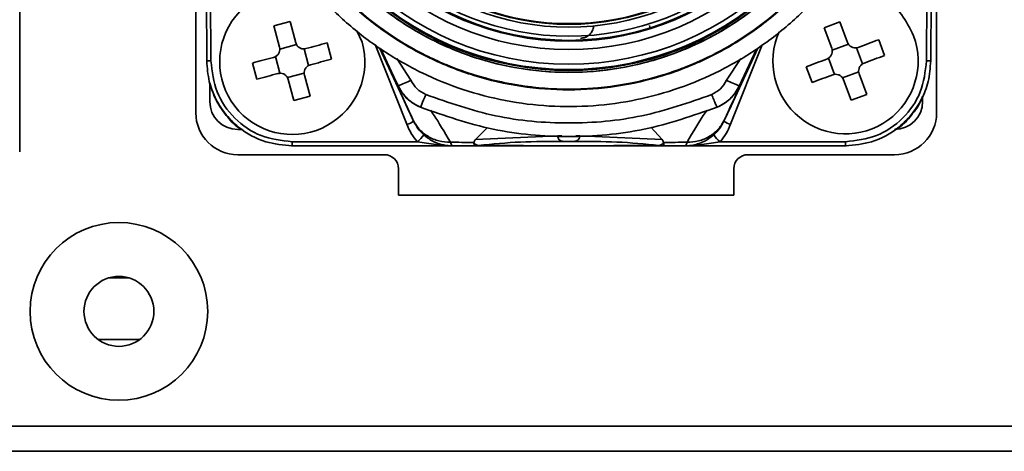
# Model space of a CAD drawing. Header units: millimetres. Extents: x 0 to 420, y 0 to 297.
# Tile 19 of 119: x 102.66 to 120.27, y 236.86 to 244.58. Entities that reach past the tile are written whole.
import ezdxf

# ---------------------------------------------------------------- set-up
doc = ezdxf.new("R2010")
doc.units = ezdxf.units.MM

msp = doc.modelspace()

# ---------------------------------------------------------------- linework, layer by layer
at = {"color": 7, "linetype": 'Continuous', "lineweight": 35}
for p, q in [((102.6565, 255.565), (102.6565, 242.215)), ((105.8066, 245.54), (105.8066, 242.915)), ((119.0565, 242.915), (119.0565, 245.54)), ((106.0022, 243.84), (105.9943, 245.3483)), ((106.0772, 243.8401), (106.0693, 245.3483)), ((118.8849, 245.3483), (118.8771, 243.8401)), ((118.9599, 245.3487), (118.9521, 243.84)), ((107.4921, 244.5439), (107.2024, 244.4659)), ((107.3041, 244.0883), (107.2024, 244.4659)), ((107.4921, 244.5439), (107.5938, 244.1663)), ((111.9425, 244.5447), (111.9425, 244.5465)), ((113.9216, 244.4715), (113.9216, 244.4733)), ((117.3264, 244.5375), (117.0453, 244.4329)), ((117.3264, 244.5375), (117.4628, 244.1711)), ((108.7822, 244.1755), (108.6877, 244.3807)), ((117.1817, 244.0664), (117.0453, 244.4329)), ((107.3092, 244.0534), (107.6068, 244.1336)), ((108.2332, 243.8724), (108.1552, 244.1621)), ((117.19, 244.0322), (117.4789, 244.1397)), ((118.1269, 243.938), (118.0222, 244.2192)), ((107.7427, 244.0553), (107.8229, 243.7576)), ((109.5923, 242.9995), (109.0901, 244.0761)), ((109.1185, 244.0546), (109.4271, 243.3922)), ((115.8596, 244.0662), (115.3798, 243.0376)), ((115.5272, 243.3922), (115.834, 244.0508)), ((117.6215, 244.0745), (117.729, 243.7856)), ((106.8206, 243.8028), (106.8986, 243.5131)), ((107.311, 243.6198), (107.2309, 243.9175)), ((117.2323, 243.6007), (117.1247, 243.8896)), ((107.7446, 243.6217), (107.4469, 243.5416)), ((107.7497, 243.5869), (107.8514, 243.2093)), ((116.7269, 243.7371), (116.8316, 243.4559)), ((117.6638, 243.643), (117.3749, 243.5354)), ((117.6721, 243.6087), (117.8085, 243.2422)), ((106.0566, 243.4352), (106.0566, 243.115)), ((107.5617, 243.1313), (107.46, 243.5089)), ((117.5274, 243.1376), (117.391, 243.5041)), ((117.5274, 243.1376), (117.8085, 243.2422)), ((107.5617, 243.1313), (107.8514, 243.2093)), ((118.8066, 243.115), (118.8066, 243.1892)), ((109.6883, 242.7942), (109.7025, 242.7632)), ((115.2518, 242.7632), (115.2659, 242.7942)), ((106.5566, 242.615), (106.6178, 242.615)), ((111.0256, 242.6514), (110.8087, 242.4372)), ((114.1456, 242.4372), (113.9449, 242.6563)), ((107.5274, 242.3973), (109.7706, 242.3973)), ((110.2186, 242.3263), (109.7706, 242.3973)), ((110.3853, 242.3231), (110.3615, 242.3886)), ((110.7808, 242.3823), (110.7803, 242.3804)), ((110.7847, 242.3231), (110.7803, 242.3804)), ((110.8087, 242.4372), (112.2806, 242.5014)), ((112.6737, 242.5014), (114.1456, 242.4372)), ((114.1739, 242.3804), (114.1735, 242.3823)), ((114.5928, 242.3886), (114.569, 242.3231)), ((115.1835, 242.3973), (114.7357, 242.3263)), ((115.1835, 242.3973), (117.4269, 242.3973)), ((106.5565, 242.165), (109.1815, 242.165)), ((110.3853, 242.3227), (107.5274, 242.3227)), ((110.2571, 242.3341), (110.2186, 242.3263)), ((110.3853, 242.3227), (110.2186, 242.3263)), ((110.2571, 242.3341), (110.3853, 242.3231)), ((110.2571, 242.3341), (110.3853, 242.3227)), ((110.7847, 242.3231), (110.3853, 242.3231)), ((110.3853, 242.3231), (110.3853, 242.3227)), ((110.7889, 242.3232), (110.7847, 242.3231)), ((110.7889, 242.3232), (110.8646, 242.3306)), ((114.1653, 242.3232), (114.0897, 242.3306)), ((114.1696, 242.3231), (114.1653, 242.3232)), ((114.569, 242.3231), (114.1696, 242.3231)), ((114.569, 242.3231), (114.6972, 242.3341)), ((114.569, 242.3227), (114.6972, 242.3341)), ((114.7357, 242.3263), (114.569, 242.3227)), ((114.569, 242.3227), (114.569, 242.3231)), ((117.4269, 242.3227), (114.569, 242.3227)), ((114.7357, 242.3263), (114.6972, 242.3341)), ((115.6815, 242.165), (118.3065, 242.165)), ((109.4315, 241.915), (109.4315, 241.44)), ((115.4315, 241.44), (115.4315, 241.915)), ((109.4315, 241.44), (115.4315, 241.44)), ((104.2566, 239.965), (104.6065, 239.965)), ((104.0566, 238.865), (104.8065, 238.865)), ((206.9816, 237.315), (85.3815, 237.315)), ((206.9816, 236.865), (85.3815, 236.865))]:
    msp.add_line(p, q, dxfattribs=at)
at = {"color": 8, "linetype": 'Continuous', "lineweight": 35}
for p, q in [((109.5835, 242.7083), (109.0126, 244.1348)), ((115.9391, 244.1283), (115.3707, 242.7083)), ((106.0022, 243.8314), (106.0022, 243.84)), ((109.6535, 243.4945), (109.402, 243.8837)), ((115.5537, 243.886), (115.3008, 243.4945)), ((118.9521, 243.84), (118.9521, 243.8314)), ((109.7025, 242.7632), (109.5923, 242.9995)), ((115.3798, 243.0376), (115.2518, 242.7632)), ((109.8826, 242.5215), (109.9534, 242.465)), ((115.0012, 242.4652), (115.0716, 242.5214)), ((107.5274, 242.314), (107.5274, 242.3227)), ((117.4269, 242.3227), (117.4269, 242.314))]:
    msp.add_line(p, q, dxfattribs=at)
at = {"color": 7, "linetype": 'Continuous', "lineweight": 35, "flags": 128}
for points in [[(107.7776, 244.0604), (107.8254, 244.0733), (107.8731, 244.0861), (107.9206, 244.0989), (107.9679, 244.1116), (108.0151, 244.1243), (108.062, 244.137), (108.1087, 244.1495), (108.1552, 244.1621)], [(117.6557, 244.0828), (117.7021, 244.1001), (117.7484, 244.1173), (117.7945, 244.1345), (117.8405, 244.1516), (117.8862, 244.1686), (117.9318, 244.1855), (117.9771, 244.2024), (118.0222, 244.2192)], [(118.1269, 243.938), (118.0818, 243.9213), (118.0364, 243.9044), (117.9909, 243.8874), (117.9451, 243.8704), (117.8992, 243.8533), (117.853, 243.8361), (117.8068, 243.8189), (117.7604, 243.8016)], [(106.8206, 243.8028), (106.8671, 243.8153), (106.9138, 243.8279), (106.9607, 243.8405), (107.0079, 243.8532), (107.0552, 243.8659), (107.1027, 243.8787), (107.1504, 243.8916), (107.1982, 243.9044)], [(108.2332, 243.8724), (108.1867, 243.8599), (108.14, 243.8473), (108.0931, 243.8346), (108.0459, 243.822), (107.9986, 243.8092), (107.9511, 243.7964), (107.9034, 243.7836), (107.8556, 243.7707)], [(116.7269, 243.7371), (116.772, 243.7539), (116.8174, 243.7708), (116.8629, 243.7877), (116.9087, 243.8048), (116.9546, 243.8219), (117.0007, 243.839), (117.047, 243.8562), (117.0934, 243.8735)], [(107.2762, 243.6147), (107.2284, 243.6019), (107.1807, 243.589), (107.1332, 243.5763), (107.0859, 243.5635), (107.0387, 243.5508), (106.9918, 243.5382), (106.945, 243.5256), (106.8986, 243.5131)], [(117.1981, 243.5924), (117.1517, 243.5751), (117.1054, 243.5579), (117.0593, 243.5407), (117.0133, 243.5236), (116.9676, 243.5066), (116.922, 243.4896), (116.8767, 243.4727), (116.8316, 243.4559)], [(109.8251, 243.0127), (109.8252, 243.0121), (109.8294, 243.0216), (109.8375, 243.0407), (109.8493, 243.0685), (109.8642, 243.1039), (109.8815, 243.1453), (109.9005, 243.191), (109.9204, 243.2388)]]:
    msp.add_lwpolyline(points, dxfattribs=at)
at = {"color": 7, "linetype": 'Continuous', "lineweight": 35}
for centre, radius in [((112.4772, 249.0677), 5.3875), ((112.4772, 249.0677), 5.38), ((112.4772, 249.0688), 5.289), ((112.4771, 249.0688), 5.025), ((112.4771, 249.0682), 4.875), ((112.4771, 249.0633), 4.855), ((104.4315, 239.365), 1.5875), ((104.4315, 239.365), 0.625)]:
    msp.add_circle(centre, radius, dxfattribs=at)
for centre, radius, start, end in [((112.4771, 249.0435), 4.7625, 185.91641, 354.08358), ((112.4771, 249.0439), 4.6, 186.5793, 353.42068), ((112.4771, 249.0579), 5.3875, 187.28293, 352.71706), ((112.4771, 249.0443), 4.55, 187.01266, 352.98733), ((112.4771, 249.0579), 5.4213, 189.81325, 350.18674), ((112.4771, 249.0567), 4.55, 192.20771, 347.79228), ((107.532, 243.8247), 1.2985, 69.62917, 15.67499), ((117.4277, 243.8369), 1.2994, 156.13918, 20.45444), ((107.379, 248.2265), 5.2503, 292.9609, 295.67236), ((117.5761, 248.2283), 5.2523, 244.32835, 247.03879), ((106.5566, 243.115), 0.5, 180, 270), ((118.3066, 243.115), 0.5, 270, 0), ((106.5565, 242.915), 0.75, 180, 270), ((118.3065, 242.915), 0.75, 270, 0), ((109.501, 243.0435), 0.3452, 283.83225, 305.71178), ((115.4571, 243.0519), 0.3542, 234.57666, 255.87636), ((109.4545, 242.795), 0.508, 308.48665, 327.4277), ((115.4864, 242.7829), 0.4903, 212.22874, 231.84596), ((109.1815, 241.915), 0.25, 0, 90), ((115.6815, 241.915), 0.25, 90, 180)]:
    msp.add_arc(centre, radius, start, end, dxfattribs=at)
at = {"color": 8, "linetype": 'Continuous', "lineweight": 35}
msp.add_arc((119.9629, 246.4538), 6.3582, 198.16635, 198.53845, dxfattribs=at)
at = {"color": 7, "linetype": 'Continuous', "lineweight": 35}
for points, knots in [([(106.4646, 249.0368), (106.4677, 248.8945), (106.4763, 248.4899), (106.5709, 247.827), (106.7785, 247.0656), (107.0853, 246.3378), (107.4842, 245.6563), (107.9688, 245.0328), (108.5307, 244.478), (109.1603, 244.0013), (109.8468, 243.6111), (110.5785, 243.3139), (111.3426, 243.1148), (112.1263, 243.0174), (112.9159, 243.0231), (113.6981, 243.132), (114.4593, 243.3422), (115.1864, 243.6501), (115.8672, 244.0503), (116.4898, 244.5361), (117.0435, 245.0991), (117.519, 245.7296), (117.9079, 246.4168), (118.2037, 247.149), (118.4013, 247.9136), (118.4973, 248.6974), (118.4901, 249.487), (118.3797, 250.2689), (118.168, 251.0297), (117.8588, 251.7563), (117.4572, 252.4363), (116.9703, 253.0579), (116.4062, 253.6106), (115.7748, 254.0849), (115.0868, 254.4725), (114.3541, 254.7669), (113.5892, 254.9631), (112.8052, 255.0576), (112.0155, 255.0488), (111.2338, 254.9369), (110.4734, 254.7239), (109.7474, 254.4132), (109.0682, 254.0104), (108.4475, 253.5223), (107.8959, 252.9572), (107.4228, 252.3249), (107.0365, 251.6362), (106.7432, 250.9029), (106.5495, 250.1376), (106.4723, 249.5098), (106.4663, 249.1421), (106.4646, 249.0368)], [0, 0, 0, 0, 0.0113062, 0.0321539, 0.0530122, 0.0738705, 0.0947287, 0.115587, 0.1364452, 0.1573035, 0.1781617, 0.19902, 0.2198784, 0.2407366, 0.261595, 0.2824531, 0.3033115, 0.3241698, 0.3450282, 0.3658863, 0.3867446, 0.407603, 0.4284612, 0.4493195, 0.4701778, 0.491036, 0.5118943, 0.5327526, 0.5536109, 0.5744691, 0.5953274, 0.6161857, 0.6370439, 0.6579022, 0.6787605, 0.6996187, 0.720477, 0.7413352, 0.7621936, 0.783052, 0.8039103, 0.8247685, 0.8456267, 0.8664851, 0.8873434, 0.9082016, 0.9290599, 0.9499182, 0.9707765, 0.9916347, 1, 1, 1, 1]), ([(107.1352, 248.1327), (107.1846, 247.9004), (107.2975, 247.3699), (107.6265, 246.5842), (108.1073, 245.8034), (108.7173, 245.1173), (109.4311, 244.5406), (110.2333, 244.0948), (111.0979, 243.787), (112.0025, 243.6319), (112.9203, 243.6277), (113.8252, 243.7808), (114.6927, 244.0807), (115.496, 244.5247), (116.2151, 245.0948), (116.8267, 245.7796), (117.2993, 246.532), (117.641, 247.3231), (117.7597, 247.8635), (117.8191, 248.1337)], [0, 0, 0, 0, 0.046949, 0.1072171, 0.1674851, 0.2277531, 0.2880213, 0.3482896, 0.4085575, 0.4688254, 0.5290939, 0.5893616, 0.6496297, 0.7098979, 0.7701659, 0.8304339, 0.8907021, 0.945351, 1, 1, 1, 1]), ([(107.1452, 246.9821), (107.1626, 246.9385), (107.2494, 246.7203), (107.4902, 246.2179), (107.9469, 245.5197), (108.6038, 244.8083), (109.3728, 244.2199), (110.2283, 243.7657), (111.149, 243.4648), (111.9449, 243.3444), (112.5827, 243.3298), (113.0564, 243.3584), (113.6826, 243.4484), (114.4532, 243.6588), (115.3248, 244.0649), (116.1232, 244.6116), (116.8138, 245.2883), (117.4028, 246.0768), (117.6718, 246.6769), (117.809, 246.9829)], [0, 0, 0, 0, 0.0102651, 0.0513721, 0.1216509, 0.1919291, 0.2622082, 0.3324889, 0.402806, 0.4731249, 0.507685, 0.5422448, 0.5768048, 0.6459549, 0.7160988, 0.7862407, 0.856535, 0.9268284, 1, 1, 1, 1]), ([(107.1452, 246.9799), (107.2605, 246.7179), (107.4912, 246.1939), (107.9807, 245.4842), (108.563, 244.8519), (109.2351, 244.3142), (109.9797, 243.8833), (110.7803, 243.5679), (111.6191, 243.3764), (112.4771, 243.3116), (113.3351, 243.3765), (114.174, 243.5681), (114.9746, 243.8836), (115.7192, 244.3146), (116.3913, 244.8524), (116.9736, 245.4849), (117.4631, 246.1946), (117.6937, 246.7187), (117.809, 246.9807)], [0, 0, 0, 0, 0.062501, 0.1250002, 0.1874997, 0.25, 0.3125003, 0.375, 0.4375003, 0.5, 0.5624998, 0.6250001, 0.6874997, 0.75, 0.8125003, 0.8749998, 0.937499, 1, 1, 1, 1]), ([(117.809, 246.9804), (117.6937, 246.7184), (117.4631, 246.1943), (116.9736, 245.4846), (116.3913, 244.8521), (115.7192, 244.3143), (114.9746, 243.8833), (114.174, 243.5678), (113.3351, 243.3762), (112.4771, 243.3113), (111.6191, 243.3761), (110.7803, 243.5676), (109.9797, 243.883), (109.2351, 244.3139), (108.563, 244.8516), (107.9807, 245.4839), (107.4912, 246.1935), (107.2605, 246.7176), (107.1452, 246.9796)], [0, 0, 0, 0, 0.062501, 0.1250002, 0.1875, 0.2499999, 0.3125002, 0.3749999, 0.4375002, 0.5, 0.5624997, 0.625, 0.6874997, 0.75, 0.8125003, 0.8749998, 0.937499, 1, 1, 1, 1]), ([(107.1452, 246.9777), (107.2605, 246.7157), (107.4912, 246.1917), (107.9807, 245.4821), (108.563, 244.8497), (109.2351, 244.312), (109.9797, 243.8811), (110.7803, 243.5657), (111.6191, 243.3742), (112.4771, 243.3094), (113.3351, 243.3743), (114.174, 243.5659), (114.9746, 243.8814), (115.7192, 244.3124), (116.3913, 244.8502), (116.9736, 245.4827), (117.4631, 246.1924), (117.6937, 246.7165), (117.809, 246.9785)], [0, 0, 0, 0, 0.062501, 0.1250002, 0.1874996, 0.2499999, 0.3125003, 0.375, 0.4375003, 0.5, 0.5624998, 0.6250001, 0.6874997, 0.7500001, 0.8125004, 0.8749998, 0.937499, 1, 1, 1, 1]), ([(107.1452, 246.9755), (107.2605, 246.7135), (107.4912, 246.1895), (107.9807, 245.4799), (108.563, 244.8475), (109.2351, 244.3098), (109.9797, 243.8789), (110.7803, 243.5636), (111.6191, 243.372), (112.4771, 243.3072), (113.3351, 243.3721), (114.174, 243.5638), (114.9746, 243.8793), (115.7192, 244.3103), (116.3913, 244.848), (116.9736, 245.4805), (117.4631, 246.1902), (117.6937, 246.7143), (117.809, 246.9763)], [0, 0, 0, 0, 0.062501, 0.1250002, 0.1874997, 0.25, 0.3125003, 0.375, 0.4375002, 0.5, 0.5624998, 0.625, 0.6874997, 0.75, 0.8125003, 0.8749998, 0.937499, 1, 1, 1, 1]), ([(107.1452, 246.9733), (107.2605, 246.7113), (107.4912, 246.1873), (107.9807, 245.4777), (108.563, 244.8453), (109.2351, 244.3077), (109.9797, 243.8768), (110.7803, 243.5614), (111.6191, 243.3698), (112.4771, 243.3051), (113.3351, 243.3699), (114.174, 243.5616), (114.9746, 243.8771), (115.7192, 244.3081), (116.3913, 244.8458), (116.9736, 245.4783), (117.4631, 246.188), (117.6937, 246.7121), (117.809, 246.9742)], [0, 0, 0, 0, 0.062501, 0.1250002, 0.1874996, 0.2499999, 0.3125003, 0.3749999, 0.4375003, 0.5, 0.5624998, 0.6250001, 0.6874997, 0.7500001, 0.8125004, 0.8749998, 0.937499, 1, 1, 1, 1]), ([(107.1452, 246.9711), (107.2605, 246.7091), (107.4912, 246.1851), (107.9807, 245.4755), (108.563, 244.8431), (109.2351, 244.3055), (109.9797, 243.8746), (110.7803, 243.5592), (111.6191, 243.3677), (112.4771, 243.3029), (113.3351, 243.3678), (114.174, 243.5594), (114.9746, 243.8749), (115.7192, 244.3059), (116.3913, 244.8437), (116.9736, 245.4761), (117.4631, 246.1859), (117.6937, 246.7099), (117.809, 246.972)], [0, 0, 0, 0, 0.062501, 0.1250003, 0.1874997, 0.25, 0.3125003, 0.375, 0.4375003, 0.5, 0.5624998, 0.6250001, 0.6874997, 0.75, 0.8125003, 0.8749998, 0.937499, 1, 1, 1, 1]), ([(107.1453, 246.9818), (107.2604, 246.7197), (107.4907, 246.1955), (107.9809, 245.4864), (108.5627, 244.8534), (109.2352, 244.3162), (109.9796, 243.885), (110.7803, 243.5697), (111.6191, 243.3782), (112.4771, 243.3132), (113.3352, 243.3784), (114.174, 243.5699), (114.9747, 243.8853), (115.7191, 244.3166), (116.3916, 244.8539), (116.9734, 245.487), (117.4636, 246.1962), (117.6939, 246.7205), (117.809, 246.9826)], [0, 0, 0, 0, 0.06249804, 0.12499708, 0.18749981, 0.24999747, 0.31250079, 0.374998, 0.43750042, 0.50000014, 0.56249985, 0.62500226, 0.68749945, 0.75000277, 0.81249997, 0.87500272, 0.93750201, 1, 1, 1, 1]), ([(118.6452, 244.291), (118.5808, 244.423), (118.4519, 244.6868), (118.1058, 244.9743), (117.6948, 245.1325), (117.2869, 245.159), (117.0518, 245.0696), (116.9537, 245.0323)], [0, 0, 0, 0, 0.2120407, 0.4240825, 0.6361224, 0.8481621, 1, 1, 1, 1]), ([(112.9251, 244.4603), (112.9184, 244.4318), (112.9051, 244.3749), (112.8496, 244.3053), (112.7756, 244.2558), (112.7178, 244.2472), (112.6889, 244.2429)], [0, 0, 0, 0, 0.2500074, 0.5000001, 0.7500094, 1, 1, 1, 1]), ([(107.7776, 244.0604), (107.761, 244.0576), (107.7279, 244.0521), (107.678, 244.0651), (107.6356, 244.0925), (107.6068, 244.1285), (107.5976, 244.1552), (107.5938, 244.1663)], [0, 0, 0, 0, 0.21348379, 0.42705727, 0.63894154, 0.85010944, 1, 1, 1, 1]), ([(117.6557, 244.0828), (117.6395, 244.0785), (117.607, 244.0699), (117.5561, 244.0782), (117.5114, 244.1016), (117.4793, 244.1346), (117.4677, 244.1604), (117.4628, 244.1711)], [0, 0, 0, 0, 0.21350384, 0.42708578, 0.63895041, 0.85012151, 1, 1, 1, 1]), ([(107.3041, 244.0883), (107.3068, 244.0717), (107.3124, 244.0386), (107.2994, 243.9887), (107.2719, 243.9463), (107.236, 243.9175), (107.2093, 243.9083), (107.1982, 243.9044)], [0, 0, 0, 0, 0.2134943, 0.4270634, 0.6389528, 0.8501018, 1, 1, 1, 1]), ([(117.1817, 244.0664), (117.186, 244.0502), (117.1946, 244.0177), (117.1863, 243.9668), (117.1629, 243.922), (117.1298, 243.89), (117.1041, 243.8783), (117.0934, 243.8735)], [0, 0, 0, 0, 0.2134894, 0.4270584, 0.6389464, 0.8501092, 1, 1, 1, 1]), ([(106.0022, 243.84), (106.0033, 243.84), (106.0055, 243.8399), (106.0229, 243.8399), (106.0477, 243.84), (106.0673, 243.8401), (106.0772, 243.8401)], [0, 0, 0, 0, 0.24999495, 0.49998985, 0.75000636, 1, 1, 1, 1]), ([(107.5274, 242.3227), (107.3689, 242.3371), (107.0252, 242.3684), (106.624, 242.5942), (106.3397, 242.8729), (106.1584, 243.1492), (106.0294, 243.4776), (106.0114, 243.717), (106.0022, 243.84)], [0, 0, 0, 0, 0.1990665, 0.4316088, 0.5610462, 0.6989272, 0.8452469, 1, 1, 1, 1]), ([(106.0772, 243.8401), (106.0997, 243.6512), (106.1449, 243.2725), (106.4808, 242.7954), (106.9597, 242.4621), (107.3384, 242.4189), (107.5274, 242.3973)], [0, 0, 0, 0, 0.2495573, 0.5000878, 0.7505511, 1, 1, 1, 1]), ([(107.7497, 243.5869), (107.7469, 243.6034), (107.7414, 243.6366), (107.7544, 243.6865), (107.7818, 243.7289), (107.8178, 243.7577), (107.8445, 243.7669), (107.8556, 243.7707)], [0, 0, 0, 0, 0.213495, 0.4270695, 0.6389566, 0.8501034, 1, 1, 1, 1]), ([(117.4269, 242.3973), (117.6159, 242.4189), (117.9948, 242.4621), (118.4737, 242.7955), (118.8094, 243.2727), (118.8546, 243.6512), (118.8771, 243.8401)], [0, 0, 0, 0, 0.2495368, 0.5000591, 0.7505286, 1, 1, 1, 1]), ([(118.9521, 243.84), (118.9429, 243.717), (118.9249, 243.4776), (118.7959, 243.1492), (118.6146, 242.8729), (118.3303, 242.5942), (117.9291, 242.3684), (117.5854, 242.3371), (117.4269, 242.3227)], [0, 0, 0, 0, 0.1547467, 0.3010625, 0.4389414, 0.5683755, 0.8009234, 1, 1, 1, 1]), ([(117.6721, 243.6087), (117.6678, 243.625), (117.6592, 243.6574), (117.6675, 243.7083), (117.6909, 243.7531), (117.724, 243.7851), (117.7497, 243.7968), (117.7604, 243.8016)], [0, 0, 0, 0, 0.213493, 0.4270644, 0.6389502, 0.8501108, 1, 1, 1, 1]), ([(118.8771, 243.8401), (118.887, 243.8401), (118.9066, 243.84), (118.9314, 243.8399), (118.9487, 243.8399), (118.951, 243.84), (118.9521, 243.84)], [0, 0, 0, 0, 0.249996, 0.5000141, 0.7500082, 1, 1, 1, 1]), ([(107.2762, 243.6147), (107.2928, 243.6175), (107.3259, 243.6231), (107.3758, 243.6101), (107.4182, 243.5826), (107.447, 243.5467), (107.4562, 243.52), (107.46, 243.5089)], [0, 0, 0, 0, 0.2134866, 0.4270625, 0.6389491, 0.8501194, 1, 1, 1, 1]), ([(109.4271, 243.3922), (109.3871, 243.4751), (109.3063, 243.6423), (109.3248, 243.5932), (109.4377, 243.3414), (109.6039, 242.9786), (109.6883, 242.7942)], [0, 0, 0, 0, 0.2401547, 0.4844147, 0.7378953, 1, 1, 1, 1]), ([(115.2659, 242.7942), (115.3505, 242.9788), (115.5166, 243.3414), (115.6297, 243.5934), (115.6478, 243.6418), (115.5671, 243.4749), (115.5272, 243.3922)], [0, 0, 0, 0, 0.2624233, 0.5155873, 0.7601457, 1, 1, 1, 1]), ([(117.1981, 243.5924), (117.2143, 243.5967), (117.2468, 243.6053), (117.2976, 243.597), (117.3424, 243.5736), (117.3745, 243.5405), (117.3861, 243.5148), (117.391, 243.5041)], [0, 0, 0, 0, 0.2135043, 0.4270555, 0.6389513, 0.8501207, 1, 1, 1, 1]), ([(106.0566, 243.4439), (106.09, 243.3399), (106.1571, 243.131), (106.3443, 242.8698), (106.5009, 242.6836), (106.6147, 242.626), (106.6365, 242.615)], [0, 0, 0, 0, 0.3143998, 0.6315667, 0.9293074, 1, 1, 1, 1]), ([(109.6535, 243.4945), (109.6861, 243.4393), (109.7511, 243.3291), (109.864, 243.2689), (109.9204, 243.2388)], [0, 0, 0, 0, 0.5006319, 1, 1, 1, 1]), ([(115.3008, 243.4945), (115.2682, 243.4393), (115.2032, 243.3291), (115.0903, 243.2689), (115.0339, 243.2388)], [0, 0, 0, 0, 0.5006309, 1, 1, 1, 1]), ([(109.8251, 243.0127), (109.7597, 243.0462), (109.6478, 243.1036), (109.5134, 243.2379), (109.4575, 243.3378), (109.4271, 243.3922)], [0, 0, 0, 0, 0.3903157, 0.6679177, 1, 1, 1, 1]), ([(109.4293, 243.3928), (109.4513, 243.3514), (109.4953, 243.2687), (109.5891, 243.1631), (109.6985, 243.0738), (109.7832, 243.0332), (109.8255, 243.013)], [0, 0, 0, 0, 0.2497739, 0.4996223, 0.7496618, 1, 1, 1, 1]), ([(109.9204, 243.2388), (110.3317, 243.0952), (111.1589, 242.8065), (112.4771, 242.6946), (113.7953, 242.8065), (114.6226, 243.0952), (115.0339, 243.2388)], [0, 0, 0, 0, 0.248639, 0.5, 0.7513595, 1, 1, 1, 1]), ([(115.1292, 243.0127), (115.129, 243.0126), (115.1288, 243.0124), (115.1179, 243.038), (115.1056, 243.067), (115.0897, 243.1048), (115.0664, 243.1607), (115.0467, 243.2081), (115.0339, 243.2388)], [0, 0, 0, 0, 0.2379959, 0.3674212, 0.5000017, 0.6325823, 0.7620054, 1, 1, 1, 1]), ([(115.1287, 243.013), (115.1711, 243.0332), (115.2558, 243.0738), (115.3652, 243.1631), (115.459, 243.2687), (115.503, 243.3514), (115.525, 243.3928)], [0, 0, 0, 0, 0.2503382, 0.5003777, 0.7502261, 1, 1, 1, 1]), ([(115.5272, 243.3922), (115.493, 243.3321), (115.4319, 243.2246), (115.2929, 243.0947), (115.1867, 243.0415), (115.1292, 243.0127)], [0, 0, 0, 0, 0.3679684, 0.6575771, 1, 1, 1, 1]), ([(118.3237, 242.6181), (118.3435, 242.6282), (118.4552, 242.6849), (118.6069, 242.8715), (118.7545, 243.0572), (118.799, 243.182), (118.8066, 243.2034)], [0, 0, 0, 0, 0.086197, 0.4858652, 0.9116062, 1, 1, 1, 1]), ([(109.8251, 243.0127), (110.2544, 242.8637), (111.1127, 242.5659), (112.4771, 242.4517), (113.8416, 242.5659), (114.6999, 242.8637), (115.1292, 243.0127)], [0, 0, 0, 0, 0.2500541, 0.5, 0.7499459, 1, 1, 1, 1]), ([(109.7706, 242.3973), (109.7314, 242.4442), (109.6527, 242.538), (109.6066, 242.6515), (109.5835, 242.7083)], [0, 0, 0, 0, 0.4989837, 1, 1, 1, 1]), ([(109.6883, 242.7942), (109.7218, 242.736), (109.7901, 242.6172), (109.9551, 242.4856), (110.1505, 242.4), (110.2921, 242.3923), (110.3615, 242.3886)], [0, 0, 0, 0, 0.2448346, 0.500001, 0.7551632, 1, 1, 1, 1]), ([(109.7025, 242.7632), (109.7265, 242.718), (109.7742, 242.6282), (109.8466, 242.5569), (109.8826, 242.5215)], [0, 0, 0, 0, 0.5037854, 1, 1, 1, 1]), ([(114.5928, 242.3886), (114.6621, 242.3923), (114.8038, 242.4), (114.9992, 242.4856), (115.1642, 242.6172), (115.2325, 242.736), (115.2659, 242.7942)], [0, 0, 0, 0, 0.24483683, 0.49999901, 0.75516544, 1, 1, 1, 1]), ([(115.0716, 242.5214), (115.1076, 242.5568), (115.18, 242.6281), (115.2278, 242.7179), (115.2518, 242.7632)], [0, 0, 0, 0, 0.496187, 1, 1, 1, 1]), ([(115.3707, 242.7083), (115.3475, 242.6516), (115.3011, 242.5383), (115.2227, 242.4443), (115.1835, 242.3973)], [0, 0, 0, 0, 0.50056651, 1, 1, 1, 1]), ([(107.5274, 242.3227), (107.5274, 242.3238), (107.5274, 242.3261), (107.5274, 242.3434), (107.5274, 242.368), (107.5274, 242.3876), (107.5274, 242.3973)], [0, 0, 0, 0, 0.2500002, 0.4999915, 0.7499912, 1, 1, 1, 1]), ([(109.9534, 242.465), (109.9801, 242.4473), (110.0398, 242.4077), (110.1155, 242.3738), (110.1904, 242.3481), (110.2309, 242.3396), (110.2571, 242.3341)], [0, 0, 0, 0, 0.2690316, 0.6033677, 0.7429926, 1, 1, 1, 1]), ([(110.7676, 242.3819), (110.764, 242.382), (110.6963, 242.3828), (110.561, 242.3857), (110.4292, 242.3876), (110.3615, 242.3886)], [0, 0, 0, 0, 0.0269971, 0.4999906, 1, 1, 1, 1]), ([(110.7808, 242.3823), (110.7784, 242.3823), (110.7749, 242.3824), (110.7709, 242.3825), (110.7694, 242.3824), (110.7684, 242.3822), (110.768, 242.382), (110.7676, 242.3819)], [0, 0, 0, 0, 0.5189646, 0.766348, 0.8232821, 0.8799907, 1, 1, 1, 1]), ([(110.7803, 242.3804), (110.7851, 242.3734), (110.7947, 242.3591), (110.8155, 242.3433), (110.8393, 242.3327), (110.8562, 242.3313), (110.8646, 242.3306)], [0, 0, 0, 0, 0.24549053, 0.49959828, 0.75393084, 1, 1, 1, 1]), ([(110.8087, 242.4372), (110.8021, 242.4279), (110.7893, 242.4101), (110.7835, 242.3912), (110.7808, 242.3823)], [0, 0, 0, 0, 0.5261738, 1, 1, 1, 1]), ([(110.8646, 242.3306), (111.1141, 242.3548), (111.6133, 242.4032), (112.1227, 242.4019), (112.3775, 242.4013)], [0, 0, 0, 0, 0.4998678, 1, 1, 1, 1]), ([(112.3775, 242.4013), (112.3653, 242.4028), (112.3465, 242.4051), (112.324, 242.4177), (112.3085, 242.4306), (112.296, 242.4465), (112.2839, 242.4697), (112.2819, 242.4889), (112.2806, 242.5014)], [0, 0, 0, 0, 0.2392885, 0.3680163, 0.4994994, 0.631052, 0.7599792, 1, 1, 1, 1]), ([(112.3775, 242.4013), (112.3808, 242.4014), (112.3875, 242.4015), (112.4114, 242.4015), (112.4421, 242.4014), (112.4771, 242.4014), (112.5122, 242.4014), (112.5429, 242.4015), (112.5668, 242.4015), (112.5734, 242.4014), (112.5768, 242.4013)], [0, 0, 0, 0, 0.124242, 0.2489726, 0.3742791, 0.4999743, 0.6256671, 0.7509954, 0.8757485, 1, 1, 1, 1]), ([(112.6737, 242.5014), (112.6724, 242.4889), (112.6704, 242.4697), (112.6583, 242.4465), (112.6458, 242.4306), (112.6303, 242.4177), (112.6078, 242.4051), (112.589, 242.4028), (112.5768, 242.4013)], [0, 0, 0, 0, 0.2400208, 0.368948, 0.5005006, 0.6319837, 0.7607115, 1, 1, 1, 1]), ([(112.5768, 242.4013), (112.8316, 242.4019), (113.341, 242.4032), (113.8402, 242.3548), (114.0897, 242.3306)], [0, 0, 0, 0, 0.5001321, 1, 1, 1, 1]), ([(114.0897, 242.3306), (114.0981, 242.3313), (114.115, 242.3327), (114.1388, 242.3433), (114.1596, 242.3591), (114.1692, 242.3734), (114.1739, 242.3804)], [0, 0, 0, 0, 0.2460692, 0.5004017, 0.7545095, 1, 1, 1, 1]), ([(114.1735, 242.3823), (114.1708, 242.3913), (114.1649, 242.4101), (114.1522, 242.4279), (114.1456, 242.4372)], [0, 0, 0, 0, 0.47431517, 1, 1, 1, 1]), ([(114.1696, 242.3231), (114.1713, 242.3243), (114.1736, 242.3258), (114.176, 242.3324), (114.1789, 242.3437), (114.1763, 242.363), (114.1739, 242.3804)], [0, 0, 0, 0, 0.3117635, 0.4066776, 0.4607494, 1, 1, 1, 1]), ([(114.5928, 242.3886), (114.5229, 242.3875), (114.3832, 242.3853), (114.2434, 242.3833), (114.1735, 242.3823)], [0, 0, 0, 0, 0.499969, 1, 1, 1, 1]), ([(114.6972, 242.3341), (114.7725, 242.354), (114.8757, 242.3813), (114.9745, 242.4474), (115.0012, 242.4652)], [0, 0, 0, 0, 0.7297703, 1, 1, 1, 1]), ([(117.4269, 242.3973), (117.4269, 242.3876), (117.4269, 242.368), (117.4269, 242.3434), (117.4269, 242.3261), (117.4269, 242.3238), (117.4269, 242.3227)], [0, 0, 0, 0, 0.2499957, 0.4999975, 0.7500004, 1, 1, 1, 1]), ([(114.1653, 242.3232), (113.6026, 242.3236), (112.4772, 242.3244), (111.3517, 242.3236), (110.7889, 242.3232)], [0, 0, 0, 0, 0.4999847, 1, 1, 1, 1]), ([(114.0897, 242.3306), (113.5522, 242.3275), (112.4771, 242.3214), (111.4021, 242.3275), (110.8646, 242.3306)], [0, 0, 0, 0, 0.4999954, 1, 1, 1, 1])]:
    msp.add_open_spline(points, degree=3, knots=knots, dxfattribs=at)
at = {"color": 8, "linetype": 'Continuous', "lineweight": 35}
for points, knots in [([(110.3615, 242.3886), (110.2538, 242.5713), (110.1084, 242.818), (110.025, 242.93), (110.0034, 242.9591)], [0, 0, 0, 0, 0.7407796, 1, 1, 1, 1]), ([(114.9509, 242.9591), (114.9293, 242.93), (114.8459, 242.818), (114.7005, 242.5713), (114.5928, 242.3886)], [0, 0, 0, 0, 0.2592204, 1, 1, 1, 1]), ([(112.2806, 242.5014), (112.2875, 242.5015), (112.3011, 242.5017), (112.3304, 242.5018), (112.3514, 242.5019), (112.3523, 242.5019)], [0, 0, 0, 0, 0.4886243, 0.9772281, 1, 1, 1, 1]), ([(112.602, 242.5019), (112.6029, 242.5019), (112.6238, 242.5018), (112.6532, 242.5017), (112.6668, 242.5015), (112.6737, 242.5014)], [0, 0, 0, 0, 0.0227719, 0.5113757, 1, 1, 1, 1])]:
    msp.add_open_spline(points, degree=3, knots=knots, dxfattribs=at)

doc.saveas('drawing.dxf')
